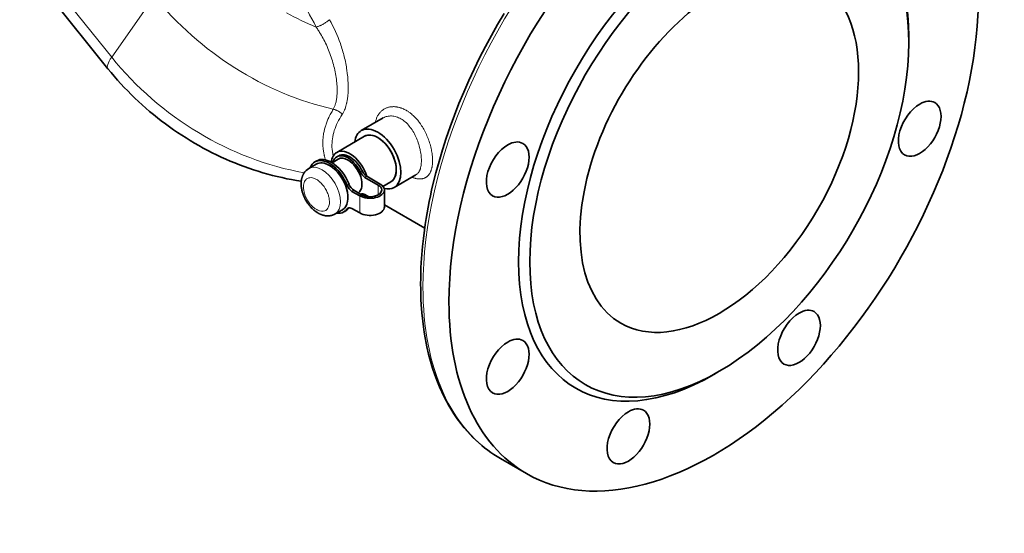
# Model space of a CAD drawing. Header units: inches. Extents: x 2941 to 3337, y 359 to 776.
# Tile 23 of 28: x 3263 to 3337, y 660 to 699. Entities that reach past the tile are written whole.
import ezdxf

# ---------------------------------------------------------------- set-up
doc = ezdxf.new("R2010")
doc.units = ezdxf.units.IN
doc.header["$MEASUREMENT"] = 0

msp = doc.modelspace()

# ---------------------------------------------------------------- linework, layer by layer
at = {"color": 7, "lineweight": 13}
for p, q in [((3269.534, 695.887), (3262.821, 704.238)), ((3272.787, 700.514), (3269.534, 695.887))]:
    msp.add_line(p, q, dxfattribs=at)
at = {"color": 7, "lineweight": 35}
msp.add_line((3269.245, 695.014), (3262.532, 703.365), dxfattribs=at)
at = {"color": 7, "lineweight": 35, "ltscale": 0.061237}
for p, q in [((3330.208, 696.974), (3330.208, 697.463)), ((3315.783, 671.989), (3315.359, 671.744))]:
    msp.add_line(p, q, dxfattribs=at)
at = {"color": 7, "lineweight": 35, "ltscale": 0.239203}
msp.add_line((3290.194, 691.263), (3288.536, 690.306), dxfattribs=at)
at = {"color": 7, "lineweight": 13, "ltscale": 0.00129}
msp.add_line((3290.201, 691.267), (3290.192, 691.262), dxfattribs=at)
at = {"color": 7, "lineweight": 35, "ltscale": 0.306185}
msp.add_line((3288.786, 689.873), (3286.665, 688.648), dxfattribs=at)
at = {"color": 7, "lineweight": 35, "ltscale": 0.067569}
msp.add_line((3286.774, 688.134), (3286.305, 687.863), dxfattribs=at)
at = {"color": 7, "lineweight": 35, "ltscale": 0.020413}
msp.add_line((3286.815, 688.388), (3286.674, 688.307), dxfattribs=at)
at = {"color": 7, "lineweight": 35, "ltscale": 0.081645}
msp.add_line((3285.109, 687.75), (3284.544, 687.424), dxfattribs=at)
at = {"color": 7, "lineweight": 35, "ltscale": 0.020412}
for p, q in [((3285.009, 687.923), (3285.151, 688.005)), ((3287.209, 684.113), (3287.351, 684.194))]:
    msp.add_line(p, q, dxfattribs=at)
at = {"color": 7, "lineweight": 13, "ltscale": 0.020414}
msp.add_line((3288.477, 687.129), (3288.619, 687.21), dxfattribs=at)
at = {"color": 7, "lineweight": 13, "ltscale": 0.02041}
msp.add_line((3288.955, 686.824), (3288.814, 686.743), dxfattribs=at)
at = {"color": 7, "lineweight": 35, "ltscale": 0.146265}
for p, q in [((3288.814, 686.743), (3289.827, 686.158)), ((3289.969, 686.239), (3288.955, 686.824))]:
    msp.add_line(p, q, dxfattribs=at)
at = {"color": 7, "lineweight": 35, "ltscale": 0.23919}
msp.add_line((3292.694, 686.933), (3291.036, 685.976), dxfattribs=at)
at = {"color": 7, "lineweight": 13, "ltscale": 0.020412}
for p, q in [((3287.457, 686.138), (3287.598, 686.22)), ((3287.965, 685.763), (3287.824, 685.681)), ((3287.598, 684.424), (3287.457, 684.342))]:
    msp.add_line(p, q, dxfattribs=at)
at = {"color": 7, "lineweight": 13, "ltscale": 0.091855}
msp.add_line((3289.827, 685.423), (3289.827, 686.158), dxfattribs=at)
at = {"color": 7, "lineweight": 35, "ltscale": 0.086761}
msp.add_line((3290.786, 686.409), (3290.185, 686.062), dxfattribs=at)
at = {"color": 7, "lineweight": 35, "ltscale": 0.1633}
msp.add_line((3290.291, 684.484), (3290.291, 685.79), dxfattribs=at)
at = {"color": 7, "lineweight": 35, "ltscale": 0.085021}
for p, q in [((3287.824, 685.681), (3288.413, 685.341)), ((3287.824, 684.375), (3288.413, 684.035))]:
    msp.add_line(p, q, dxfattribs=at)
at = {"color": 7, "lineweight": 35, "ltscale": 0.085023}
msp.add_line((3288.555, 685.423), (3287.965, 685.763), dxfattribs=at)
at = {"color": 7, "lineweight": 13, "ltscale": 0.1633}
msp.add_line((3288.413, 685.341), (3288.413, 684.035), dxfattribs=at)
at = {"color": 7, "lineweight": 13, "ltscale": 0.007703}
msp.add_line((3288.555, 685.484), (3288.502, 685.453), dxfattribs=at)
at = {"color": 7, "lineweight": 35, "ltscale": 0.0407}
msp.add_line((3288.814, 685.436), (3289.096, 685.274), dxfattribs=at)
at = {"color": 7, "lineweight": 35, "ltscale": 0.012292}
msp.add_line((3288.958, 685.353), (3288.873, 685.304), dxfattribs=at)
at = {"color": 7, "lineweight": 35, "ltscale": 0.081654}
msp.add_line((3287.109, 684.286), (3286.544, 683.959), dxfattribs=at)
at = {"color": 7, "lineweight": 35, "ltscale": 0.44302}
msp.add_line((3290.291, 684.657), (3293.36, 682.885), dxfattribs=at)
at = {"color": 7, "lineweight": 35, "ltscale": 0.285775}
msp.add_line((3299.128, 665.352), (3301.108, 664.209), dxfattribs=at)
at = {"color": 7, "lineweight": 13}
for points in [[(3286.108, 698.741), (3286.075, 698.711), (3286.04, 698.682), (3286.005, 698.653), (3285.968, 698.624), (3285.943, 698.606), (3285.918, 698.587), (3285.866, 698.551), (3285.814, 698.516), (3285.76, 698.482), (3285.705, 698.448), (3285.65, 698.416), (3285.594, 698.385), (3285.537, 698.356), (3285.476, 698.325), (3285.444, 698.311), (3285.413, 698.296), (3285.382, 698.283), (3285.352, 698.269), (3285.302, 698.249), (3285.252, 698.229), (3285.202, 698.211), (3285.153, 698.195), (3285.103, 698.179)], [(3285.103, 698.179), (3285.193, 698.045), (3285.237, 697.977), (3285.28, 697.909), (3285.323, 697.841), (3285.365, 697.772), (3285.432, 697.661), (3285.498, 697.549), (3285.562, 697.436), (3285.624, 697.322), (3285.685, 697.207), (3285.75, 697.079), (3285.813, 696.951), (3285.874, 696.822), (3285.933, 696.691), (3285.991, 696.56), (3286.046, 696.428), (3286.099, 696.294), (3286.15, 696.16), (3286.2, 696.023), (3286.248, 695.886), (3286.293, 695.748), (3286.336, 695.609), (3286.377, 695.469), (3286.416, 695.33), (3286.452, 695.19), (3286.486, 695.049), (3286.517, 694.909), (3286.546, 694.769), (3286.573, 694.628), (3286.597, 694.488), (3286.619, 694.348), (3286.638, 694.209), (3286.646, 694.139), (3286.654, 694.07), (3286.667, 693.94), (3286.678, 693.81), (3286.686, 693.682), (3286.689, 693.618), (3286.692, 693.554), (3286.694, 693.47), (3286.695, 693.386), (3286.695, 693.303), (3286.693, 693.195), (3286.688, 693.089), (3286.682, 692.984), (3286.677, 692.932), (3286.672, 692.88), (3286.663, 692.799), (3286.653, 692.719), (3286.641, 692.64), (3286.627, 692.563), (3286.611, 692.487), (3286.592, 692.41), (3286.582, 692.372), (3286.572, 692.334), (3286.557, 692.285), (3286.541, 692.237), (3286.524, 692.189), (3286.503, 692.134), (3286.48, 692.081), (3286.456, 692.029), (3286.43, 691.978), (3286.402, 691.93)], [(3287.507, 692.966), (3287.499, 692.878), (3287.488, 692.792), (3287.477, 692.707), (3287.464, 692.624), (3287.45, 692.541), (3287.443, 692.501), (3287.435, 692.46), (3287.427, 692.421), (3287.419, 692.382), (3287.407, 692.331), (3287.395, 692.28), (3287.382, 692.23), (3287.367, 692.175), (3287.361, 692.157)], [(3286.402, 691.93), (3286.353, 691.849), (3286.305, 691.767), (3286.258, 691.685), (3286.213, 691.602), (3286.169, 691.519), (3286.126, 691.436), (3286.096, 691.374), (3286.066, 691.31), (3286.045, 691.267), (3286.025, 691.222), (3285.998, 691.161), (3285.971, 691.098), (3285.945, 691.033), (3285.912, 690.951), (3285.881, 690.868), (3285.852, 690.784), (3285.825, 690.702), (3285.801, 690.628), (3285.78, 690.556), (3285.761, 690.487), (3285.743, 690.42), (3285.726, 690.354), (3285.711, 690.288), (3285.697, 690.222), (3285.684, 690.156), (3285.669, 690.074), (3285.655, 689.992), (3285.649, 689.951), (3285.643, 689.91), (3285.635, 689.844), (3285.628, 689.778), (3285.622, 689.712), (3285.616, 689.646), (3285.612, 689.58), (3285.609, 689.508), (3285.607, 689.437), (3285.606, 689.365), (3285.606, 689.293), (3285.608, 689.222), (3285.611, 689.15), (3285.616, 689.079), (3285.621, 689.008), (3285.628, 688.933), (3285.637, 688.858), (3285.647, 688.783), (3285.659, 688.708), (3285.672, 688.633), (3285.683, 688.572), (3285.696, 688.51), (3285.71, 688.449), (3285.719, 688.41), (3285.729, 688.371), (3285.739, 688.331), (3285.75, 688.292), (3285.771, 688.217), (3285.793, 688.145), (3285.816, 688.075)], [(3287.082, 691.53), (3287.055, 691.561), (3287.026, 691.591), (3286.995, 691.621), (3286.964, 691.649), (3286.932, 691.676), (3286.899, 691.703), (3286.865, 691.728), (3286.829, 691.752), (3286.794, 691.775), (3286.757, 691.796), (3286.72, 691.817), (3286.682, 691.836), (3286.643, 691.854), (3286.604, 691.87), (3286.564, 691.885), (3286.525, 691.898), (3286.484, 691.91), (3286.444, 691.921), (3286.403, 691.93), (3286.402, 691.93)], [(3287.361, 692.157), (3287.342, 692.092), (3287.321, 692.029), (3287.299, 691.967), (3287.288, 691.937), (3287.276, 691.907), (3287.265, 691.877), (3287.252, 691.848), (3287.231, 691.799), (3287.208, 691.751), (3287.185, 691.704), (3287.161, 691.658), (3287.136, 691.614), (3287.109, 691.571), (3287.082, 691.53)], [(3293.958, 688.019), (3293.957, 688.101), (3293.954, 688.184), (3293.949, 688.269), (3293.942, 688.354), (3293.934, 688.44), (3293.923, 688.527), (3293.916, 688.579), (3293.908, 688.631), (3293.899, 688.685), (3293.89, 688.738), (3293.87, 688.845), (3293.847, 688.952), (3293.822, 689.059), (3293.794, 689.166), (3293.764, 689.274), (3293.731, 689.381), (3293.696, 689.488), (3293.659, 689.594), (3293.62, 689.7), (3293.579, 689.806), (3293.535, 689.91), (3293.489, 690.014), (3293.443, 690.112), (3293.395, 690.21), (3293.345, 690.306), (3293.294, 690.401), (3293.24, 690.494), (3293.185, 690.586), (3293.128, 690.677), (3293.098, 690.722), (3293.068, 690.766), (3293.038, 690.81), (3293.008, 690.853), (3292.966, 690.91), (3292.924, 690.966), (3292.881, 691.021), (3292.828, 691.086), (3292.775, 691.15), (3292.72, 691.212), (3292.664, 691.272), (3292.607, 691.331), (3292.544, 691.395), (3292.479, 691.456), (3292.413, 691.515), (3292.345, 691.572), (3292.311, 691.599), (3292.277, 691.626), (3292.243, 691.652), (3292.208, 691.678), (3292.162, 691.711), (3292.115, 691.744), (3292.068, 691.775), (3292.003, 691.815), (3291.938, 691.852), (3291.873, 691.888), (3291.807, 691.921), (3291.741, 691.952), (3291.674, 691.98), (3291.607, 692.006), (3291.574, 692.019), (3291.54, 692.03), (3291.495, 692.044), (3291.45, 692.057), (3291.406, 692.069), (3291.34, 692.085), (3291.275, 692.098), (3291.243, 692.103), (3291.21, 692.108), (3291.167, 692.113), (3291.124, 692.118), (3291.081, 692.121), (3291.028, 692.124), (3290.975, 692.124), (3290.922, 692.123), (3290.87, 692.12), (3290.818, 692.116), (3290.766, 692.109), (3290.711, 692.1), (3290.656, 692.089), (3290.602, 692.075), (3290.548, 692.06), (3290.496, 692.042), (3290.444, 692.023), (3290.394, 692.001), (3290.344, 691.977), (3290.296, 691.951), (3290.249, 691.923), (3290.203, 691.894), (3290.16, 691.864), (3290.119, 691.832), (3290.079, 691.798), (3290.041, 691.763), (3290.003, 691.727), (3289.968, 691.688), (3289.933, 691.649), (3289.9, 691.607), (3289.868, 691.564), (3289.838, 691.52), (3289.809, 691.474), (3289.794, 691.449), (3289.78, 691.423), (3289.752, 691.369), (3289.726, 691.314), (3289.702, 691.258), (3289.68, 691.2), (3289.661, 691.141), (3289.643, 691.081), (3289.627, 691.02), (3289.613, 690.957), (3289.607, 690.924)], [(3292.382, 686.753), (3292.412, 686.742), (3292.441, 686.731), (3292.47, 686.721), (3292.499, 686.711), (3292.542, 686.697), (3292.585, 686.684), (3292.628, 686.673), (3292.67, 686.662), (3292.717, 686.652), (3292.763, 686.643), (3292.809, 686.636), (3292.854, 686.63), (3292.899, 686.626), (3292.943, 686.623), (3292.984, 686.622), (3293.024, 686.623), (3293.064, 686.625), (3293.103, 686.628), (3293.141, 686.633), (3293.179, 686.639), (3293.198, 686.643), (3293.216, 686.647), (3293.248, 686.655), (3293.279, 686.664), (3293.31, 686.674), (3293.34, 686.685), (3293.369, 686.698), (3293.398, 686.712), (3293.426, 686.726), (3293.454, 686.742), (3293.481, 686.76), (3293.508, 686.779), (3293.534, 686.798), (3293.559, 686.819), (3293.583, 686.841), (3293.607, 686.864), (3293.63, 686.889), (3293.652, 686.914), (3293.669, 686.934), (3293.685, 686.955), (3293.7, 686.976), (3293.711, 686.993), (3293.722, 687.01), (3293.744, 687.044), (3293.764, 687.08), (3293.784, 687.117), (3293.802, 687.155), (3293.819, 687.194), (3293.835, 687.234), (3293.85, 687.275), (3293.864, 687.318), (3293.877, 687.361), (3293.888, 687.401), (3293.898, 687.442), (3293.907, 687.484), (3293.916, 687.526), (3293.921, 687.555), (3293.926, 687.584), (3293.934, 687.643), (3293.942, 687.703), (3293.948, 687.764), (3293.952, 687.826), (3293.956, 687.889), (3293.958, 687.953), (3293.958, 688.019)], [(3292.87, 687.087), (3292.885, 687.106), (3292.899, 687.125), (3292.912, 687.145), (3292.922, 687.161), (3292.931, 687.176), (3292.949, 687.208), (3292.966, 687.241), (3292.981, 687.274), (3292.989, 687.293), (3293.002, 687.326)]]:
    msp.add_lwpolyline(points, dxfattribs=at)
at = {"color": 7, "lineweight": 35}
for points in [[(3299.129, 665.352), (3298.877, 665.502), (3298.631, 665.659), (3298.39, 665.823), (3298.154, 665.993), (3297.923, 666.171), (3297.697, 666.356), (3297.471, 666.551), (3297.251, 666.753), (3297.036, 666.963), (3296.825, 667.179), (3296.597, 667.428), (3296.376, 667.686), (3296.102, 668.027), (3295.84, 668.381), (3295.589, 668.749), (3295.349, 669.129), (3295.149, 669.472), (3295.02, 669.707), (3294.894, 669.946), (3294.773, 670.188), (3294.656, 670.435), (3294.543, 670.686), (3294.434, 670.941), (3294.329, 671.2), (3294.134, 671.719), (3293.96, 672.237), (3293.803, 672.763), (3293.661, 673.3), (3293.533, 673.849), (3293.475, 674.128), (3293.397, 674.539), (3293.327, 674.955), (3293.265, 675.377), (3293.211, 675.804), (3293.146, 676.436), (3293.098, 677.078), (3293.077, 677.464), (3293.062, 677.854), (3293.054, 678.247), (3293.051, 678.643), (3293.054, 679.043), (3293.062, 679.445), (3293.077, 679.85), (3293.098, 680.259), (3293.139, 680.867), (3293.192, 681.481), (3293.259, 682.101), (3293.338, 682.725), (3293.401, 683.168), (3293.471, 683.613), (3293.544, 684.041), (3293.622, 684.472), (3293.706, 684.903), (3293.795, 685.336), (3293.89, 685.771), (3293.991, 686.207), (3294.209, 687.081), (3294.449, 687.959), (3294.711, 688.839), (3294.993, 689.72), (3295.297, 690.602), (3295.622, 691.483), (3295.966, 692.362), (3296.331, 693.239), (3296.715, 694.112), (3297.118, 694.98), (3297.539, 695.843), (3297.978, 696.699), (3298.435, 697.547), (3298.909, 698.387), (3299.4, 699.218)], [(3269.245, 695.014), (3269.484, 694.721), (3269.728, 694.433), (3269.976, 694.148), (3270.23, 693.867), (3270.488, 693.59), (3270.751, 693.316), (3271.019, 693.047), (3271.291, 692.782), (3271.568, 692.521), (3271.849, 692.264), (3272.133, 692.012), (3272.423, 691.764), (3272.716, 691.52), (3273.013, 691.282), (3273.313, 691.047), (3273.618, 690.818), (3273.926, 690.593), (3274.238, 690.373), (3274.553, 690.158), (3274.871, 689.948), (3275.193, 689.743), (3275.517, 689.543), (3275.845, 689.349), (3276.175, 689.159), (3276.509, 688.975), (3276.845, 688.797), (3277.183, 688.624), (3277.524, 688.456), (3277.868, 688.294), (3278.213, 688.138), (3278.561, 687.987), (3278.911, 687.842), (3279.263, 687.703), (3279.617, 687.57), (3279.972, 687.442), (3280.329, 687.321), (3280.688, 687.206), (3281.047, 687.097), (3281.409, 686.994), (3281.771, 686.897), (3282.134, 686.807), (3282.499, 686.723), (3282.864, 686.645), (3283.23, 686.573), (3283.596, 686.509), (3283.963, 686.45)], [(3284.172, 687.068), (3284.159, 687.048), (3284.147, 687.028), (3284.135, 687.007), (3284.123, 686.986), (3284.112, 686.965), (3284.101, 686.943), (3284.09, 686.921), (3284.08, 686.899), (3284.064, 686.86), (3284.048, 686.821), (3284.034, 686.781), (3284.021, 686.74), (3284.014, 686.715), (3284.007, 686.689), (3284, 686.664), (3283.994, 686.638), (3283.987, 686.606), (3283.981, 686.573), (3283.975, 686.54), (3283.97, 686.507), (3283.966, 686.474), (3283.962, 686.44), (3283.959, 686.407), (3283.957, 686.373), (3283.955, 686.339), (3283.954, 686.306), (3283.954, 686.272), (3283.954, 686.239), (3283.955, 686.207), (3283.956, 686.176), (3283.957, 686.144), (3283.96, 686.112), (3283.962, 686.081), (3283.965, 686.049), (3283.969, 686.017), (3283.973, 685.985), (3283.98, 685.936), (3283.988, 685.887), (3283.998, 685.838), (3284.008, 685.789), (3284.019, 685.74), (3284.032, 685.691), (3284.045, 685.642), (3284.059, 685.593), (3284.072, 685.554), (3284.084, 685.516), (3284.098, 685.477), (3284.111, 685.439), (3284.126, 685.401), (3284.141, 685.363), (3284.156, 685.326), (3284.172, 685.288), (3284.188, 685.253), (3284.204, 685.217), (3284.226, 685.172), (3284.248, 685.128), (3284.271, 685.084), (3284.294, 685.041), (3284.318, 684.998), (3284.342, 684.956), (3284.367, 684.915), (3284.392, 684.875), (3284.421, 684.831), (3284.45, 684.788), (3284.479, 684.747), (3284.508, 684.706), (3284.533, 684.673), (3284.557, 684.641), (3284.582, 684.61), (3284.607, 684.58)], [(3284.607, 684.58), (3284.635, 684.546), (3284.664, 684.513), (3284.694, 684.48), (3284.724, 684.447), (3284.756, 684.414), (3284.788, 684.382), (3284.82, 684.35), (3284.854, 684.318), (3284.888, 684.287), (3284.924, 684.257), (3284.96, 684.226), (3284.996, 684.197), (3285.034, 684.168), (3285.072, 684.14), (3285.111, 684.113), (3285.15, 684.086), (3285.186, 684.063), (3285.223, 684.041), (3285.256, 684.022), (3285.288, 684.004), (3285.322, 683.986), (3285.356, 683.969), (3285.39, 683.953), (3285.424, 683.937), (3285.459, 683.923), (3285.494, 683.909), (3285.541, 683.892), (3285.564, 683.884), (3285.588, 683.876), (3285.621, 683.866), (3285.654, 683.857), (3285.688, 683.849), (3285.721, 683.842), (3285.755, 683.835), (3285.789, 683.829), (3285.823, 683.824), (3285.857, 683.82), (3285.882, 683.818), (3285.906, 683.816), (3285.93, 683.815), (3285.954, 683.814), (3285.978, 683.814), (3286.002, 683.814), (3286.026, 683.814), (3286.05, 683.815), (3286.074, 683.817), (3286.097, 683.819), (3286.12, 683.821), (3286.143, 683.824), (3286.166, 683.827), (3286.189, 683.831), (3286.211, 683.835), (3286.234, 683.84), (3286.256, 683.845), (3286.292, 683.854), (3286.323, 683.863), (3286.352, 683.873), (3286.382, 683.883), (3286.411, 683.894), (3286.445, 683.909), (3286.479, 683.925), (3286.512, 683.942), (3286.544, 683.959)]]:
    msp.add_lwpolyline(points, dxfattribs=at)
at = {"color": 7, "lineweight": 13}
for centre, radius, start, end in [((3335.814, 725.906), 57.796, 205.85968, 208.66842), ((3292.508, 716.525), 19.784, 240.72792, 248.01878), ((3276.791, 693.371), 10.754, 19.31664, 29.9555), ((3276.672, 693.326), 10.881, 13.84275, 19.33192), ((3276.9, 693.376), 10.648, 8.26186, 13.87635), ((3278.047, 693.529), 9.49, 2.24293, 8.34031), ((3290.764, 690.273), 1.143, 102.93221, 119.48283), ((3290.782, 690.184), 1.233, 87.07132, 102.84124), ((3290.771, 689.998), 1.42, 72.5708, 87.00807), ((3290.681, 689.715), 1.717, 59.75642, 72.54147), ((3290.465, 689.345), 2.145, 48.73631, 59.75434), ((3290.094, 688.92), 2.71, 39.40827, 48.75479), ((3289.574, 688.491), 3.384, 31.50827, 39.42786), ((3288.964, 688.117), 4.1, 24.72273, 31.51334), ((3288.524, 687.911), 4.585, 18.6007, 24.76488), ((3289.82, 689.176), 3.521, 181.99086, 193.29533), ((3288.319, 687.835), 4.804, 12.86955, 18.67951), ((3288.659, 687.907), 4.457, 6.95446, 12.94078), ((3289.519, 688.006), 3.591, 0.20086, 7.0474), ((3290.617, 688.004), 2.493, 351.60067, 0.33452), ((3291.57, 687.858), 1.528, 339.62263, 351.79769), ((3284.673, 686.228), 0.5, 120.62637, 147.59693), ((3284.658, 686.245), 0.478, 103.45593, 120.05526), ((3284.676, 686.158), 0.566, 86.64975, 103.23454), ((3284.663, 685.952), 0.773, 71.65964, 86.53797), ((3284.554, 685.622), 1.121, 59.08692, 71.68379), ((3284.319, 685.226), 1.581, 48.56469, 59.17524), ((3292.38, 687.469), 0.622, 300.4265, 322.08105), ((3285.405, 686.016), 1.275, 173.80001, 184.05728), ((3285.053, 686.055), 0.922, 161.62441, 173.85637), ((3284.814, 686.135), 0.67, 147.3342, 161.61878), ((3283.74, 684.649), 2.402, 23.21044, 31.23553), ((3286.516, 686.253), 2.421, 206.96863, 213.38902), ((3283.938, 684.732), 2.186, 15.20884, 23.27025), ((3284.296, 684.828), 1.816, 6.84402, 15.25509), ((3284.694, 684.875), 1.416, 357.88183, 6.87402), ((3286.443, 686.203), 2.332, 213.3582, 219.56888), ((3286.265, 686.055), 2.101, 219.53428, 226.19222), ((3286.031, 685.808), 1.761, 226.13133, 234.07061), ((3285.799, 685.484), 1.362, 233.98285, 243.79872), ((3285.585, 684.64), 0.469, 290.93101, 310.14551), ((3285.55, 684.679), 0.521, 310.37384, 327.2597), ((3285.038, 684.862), 1.071, 348.20495, 357.88994)]:
    msp.add_arc(centre, radius, start, end, dxfattribs=at)
at = {"color": 7, "lineweight": 35}
msp.add_arc((3285.096, 686.474), 1.099, 120.20714, 147.26798, dxfattribs=at)
at = {"color": 7, "lineweight": 13}
for centre, major_axis, ratio, start_param, end_param in [((3313.379, 690.033), (-14.25, -24.682), 0.57735, 3.141633, 5.497787), ((3286.929, 708.679), (-16.362, 11.501), 0.788675, 1.219917, 2.048827), ((3272.363, 697.52), (3.118, 2.506), 0.211325, 2.509678, 3.14161), ((3283.676, 704.052), (16.362, -11.501), 0.788675, 4.36151, 5.245904), ((3239.885, 742.497), (46.646, -51.784), 0.18798, 0.171276, 0.221284), ((3299.219, 690.429), (12.89, 1.64), 0.503063, 2.728594, 2.911686), ((3293.982, 689.758), (7.65, 1.062), 0.669344, 2.831155, 3.072065), ((3285.544, 685.691), (1, -1.732), 0.57735, 6.283145, 9.424553), ((3285.119, 685.447), (0.7, -1.212), 0.57735, 4.006026, 4.620814), ((3285.119, 685.447), (0.7, -1.212), 0.57735, 1.607499, 2.104881), ((3285.119, 685.447), (0.7, -1.212), 0.57735, 0.285398, 0.569215), ((3285.119, 685.447), (0.7, -1.212), 0.57735, 5.576823, 6.191611), ((3313.379, 690.033), (-14.25, -24.682), 0.57735, 5.497787, 6.283185)]:
    msp.add_ellipse(centre, major_axis=major_axis, ratio=ratio, start_param=start_param, end_param=end_param, dxfattribs=at)
at = {"color": 7, "lineweight": 35}
for centre, major_axis, start_param, end_param in [((3315.359, 688.89), (-14.25, -24.682), 3.141553, 5.497787), ((3315.359, 688.89), (-14.25, -24.682), 6.283145, 9.424738), ((3315.359, 688.89), (-10.5, -18.187), 2.356194, 3.926991), ((3315.783, 688.645), (-10.2, -17.667), 2.356194, 3.926991), ((3315.359, 688.89), (-10.5, -18.187), 3.926991, 7.068583), ((3315.783, 688.645), (-10.2, -17.667), 3.926991, 7.068583), ((3315.783, 688.645), (7.5, 12.99), 3.141633, 6.283225), ((3315.783, 688.645), (7.5, 12.99), 0.785398, 3.141633), ((3315.783, 688.645), (-10.2, -17.667), 0.785398, 2.356194), ((3331.037, 690.443), (-1.15, -1.992), 3.141593, 3.926991), ((3331.037, 690.443), (-1.15, -1.992), 3.926991, 6.283185), ((3331.037, 690.443), (-1.15, -1.992), 0, 3.141593), ((3289.786, 688.141), (-1.25, 2.165), 0, 0.643498), ((3289.786, 688.141), (-1.25, 2.165), 3.141593, 6.283185), ((3289.786, 688.141), (1, -1.732), 0, 3.141593), ((3289.786, 688.141), (-1, 1.732), 5.497787, 6.283185), ((3289.786, 688.141), (-1, 1.732), 3.141593, 5.497787), ((3287.665, 686.916), (1, -1.732), 1.196578, 3.141593), ((3299.68, 687.337), (-1.15, -1.992), 3.926991, 6.283185), ((3299.68, 687.337), (-1.15, -1.992), 0, 3.141593), ((3299.68, 687.337), (-1.15, -1.992), 3.141593, 3.926991), ((3286.109, 686.018), (1.1, -1.905), 1.308997, 3.141593), ((3286.251, 686.1), (1.1, -1.905), 2.356194, 3.141593), ((3287.665, 686.916), (1, -1.732), 3.141593, 3.826814), ((3287.524, 686.835), (-0.85, 1.472), 0, 0.48983), ((3287.524, 686.835), (-0.85, 1.472), 4.581406, 6.283185), ((3287.524, 686.835), (0.75, -1.299), 2.356194, 3.141593), ((3287.665, 686.916), (-0.85, 1.472), 4.581406, 6.283185), ((3287.524, 686.835), (0.75, -1.299), 0.055648, 2.356194), ((3286.109, 686.018), (1.1, -1.905), 3.141593, 3.571277), ((3286.109, 686.018), (-1, 1.732), 5.497787, 6.283185), ((3286.109, 686.018), (-1, 1.732), 3.141593, 5.497787), ((3286.251, 686.1), (1.1, -1.905), 1.308997, 2.356194), ((3288.814, 687.233), (0.3, -0.52), 4.581406, 5.497787), ((3288.955, 687.314), (0.3, -0.52), 4.581406, 5.497787), ((3287.824, 686.171), (-0.3, 0.52), 1.308997, 2.356194), ((3287.965, 686.253), (-0.3, 0.52), 1.308997, 2.356194), ((3289.191, 685.79), (-1.1, 0), 0.785398, 3.141593), ((3289.191, 685.79), (-0.9, 0), 0.785398, 3.141593), ((3289.191, 685.79), (-0.9, 0), 3.141593, 3.926991), ((3289.191, 685.79), (-1.1, 0), 3.141593, 3.926991), ((3289.786, 688.141), (-1.25, 2.165), 2.636422, 3.141593), ((3288.814, 684.947), (0.3, -0.52), 3.141645, 3.197014), ((3288.814, 684.947), (0.3, -0.52), 2.356194, 3.141645), ((3287.665, 686.916), (-0.85, 1.472), 3.143309, 3.226561), ((3287.665, 686.916), (1, -1.732), 0.179284, 0.261791), ((3286.109, 686.018), (1.1, -1.905), 0, 0.261799), ((3286.251, 686.1), (1.1, -1.905), 0, 0.261799), ((3287.824, 683.885), (-0.3, 0.52), 0, 0.261799), ((3287.824, 683.885), (-0.3, 0.52), 5.497787, 6.283185), ((3287.965, 683.967), (-0.3, 0.52), 0.237716, 0.261799), ((3289.191, 684.484), (1.1, 0), 3.926991, 6.283185), ((3286.109, 686.018), (1.1, -1.905), 5.853476, 6.283185), ((3315.359, 688.89), (-14.25, -24.682), 5.497787, 6.283145), ((3321.853, 674.535), (-1.15, -1.992), 3.926991, 6.283185), ((3321.853, 674.535), (-1.15, -1.992), 0, 3.141593), ((3321.853, 674.535), (-1.15, -1.992), 3.141593, 3.926991), ((3299.68, 672.339), (-1.15, -1.992), 3.926991, 6.283185), ((3299.68, 672.339), (-1.15, -1.992), 0, 3.141593), ((3299.68, 672.339), (-1.15, -1.992), 3.141593, 3.926991), ((3308.864, 667.036), (-1.15, -1.992), 3.926991, 6.283185), ((3308.864, 667.036), (-1.15, -1.992), 0, 3.141593), ((3308.864, 667.036), (-1.15, -1.992), 3.141593, 3.926991)]:
    msp.add_ellipse(centre, major_axis=major_axis, ratio=0.57735, start_param=start_param, end_param=end_param, dxfattribs=at)

doc.saveas('drawing.dxf')
